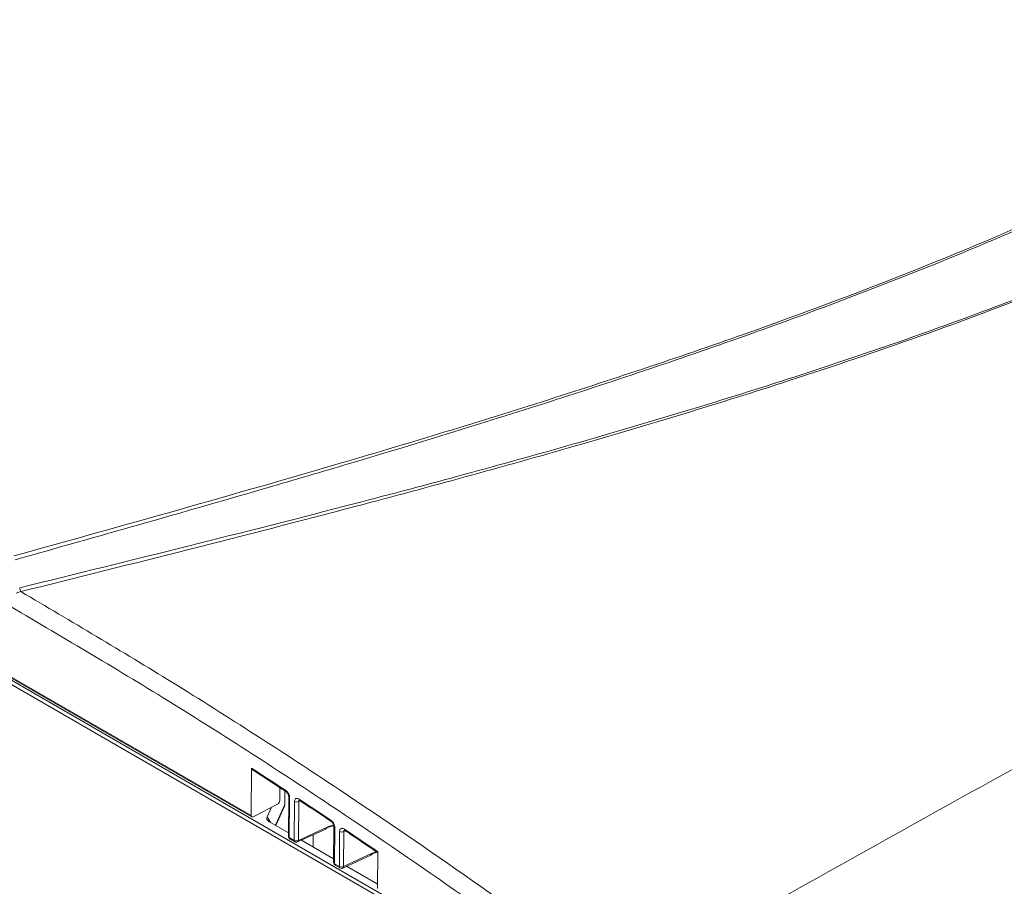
# Model space of a CAD drawing. Header units: millimetres. Extents: x 0 to 2100, y 0 to 1485.
# Tile 94 of 118: x 1414 to 1511, y 1115 to 1200. Entities that reach past the tile are written whole.
import ezdxf

# ---------------------------------------------------------------- set-up
doc = ezdxf.new("R2010")
doc.units = ezdxf.units.MM
doc.header["$LTSCALE"] = 5

msp = doc.modelspace()

# ---------------------------------------------------------------- linework, layer by layer
at = {"color": 7, "linetype": 'Continuous', "lineweight": 15}
for p, q in [((1311.083, 1194.166), (1464.888, 1105.376)), ((1464.711, 1105.072), (1310.906, 1193.861)), ((1338.763, 1178.503), (1436.865, 1121.87)), ((1338.822, 1178.366), (1436.931, 1121.729)), ((1414.36, 1143.755), (1413.892, 1143.588)), ((1436.902, 1126.494), (1436.865, 1121.87)), ((1439.68, 1123.329), (1439.69, 1124.587)), ((1439.689, 1124.43), (1439.745, 1124.551)), ((1440.186, 1122.969), (1440.182, 1124.267)), ((1440.55, 1123.729), (1440.523, 1119.823)), ((1439.457, 1122.97), (1437.088, 1121.739)), ((1439.276, 1120.898), (1440.144, 1122.769)), ((1440.638, 1123.606), (1440.611, 1119.7)), ((1441.083, 1119.427), (1441.113, 1123.229)), ((1441.526, 1123.221), (1441.496, 1119.419)), ((1438.443, 1121.747), (1438.869, 1122.665)), ((1440.525, 1120.177), (1438.61, 1121.283)), ((1441.421, 1119.275), (1444.233, 1120.575)), ((1441.496, 1119.419), (1444.308, 1120.719)), ((1442.928, 1119.972), (1442.937, 1118.785)), ((1444.967, 1120.816), (1444.942, 1117.271)), ((1445.055, 1120.694), (1445.03, 1117.149)), ((1445.503, 1116.876), (1445.53, 1120.301)), ((1445.943, 1120.292), (1445.915, 1116.868)), ((1440.611, 1119.7), (1441.083, 1119.427)), ((1440.673, 1119.561), (1441.145, 1119.288)), ((1444.945, 1117.626), (1441.791, 1119.446)), ((1445.841, 1116.724), (1448.652, 1118.024)), ((1445.915, 1116.868), (1448.727, 1118.168)), ((1449.248, 1114.721), (1449.274, 1118.314)), ((1445.03, 1117.149), (1445.503, 1116.876)), ((1445.092, 1117.009), (1445.565, 1116.737)), ((1449.122, 1115.214), (1446.21, 1116.895))]:
    msp.add_line(p, q, dxfattribs=at)
at = {"color": 8, "linetype": 'Continuous', "lineweight": 15}
for p, q in [((1440.177, 1122.931), (1440.173, 1124.273)), ((1439.243, 1120.917), (1440.177, 1122.931)), ((1441.675, 1123.289), (1441.526, 1123.221)), ((1438.443, 1121.747), (1438.758, 1121.197)), ((1446.091, 1120.36), (1445.943, 1120.292))]:
    msp.add_line(p, q, dxfattribs=at)
at = {"color": 7, "linetype": 'Continuous', "lineweight": 15}
for centre, radius, start, end in [((1415.007, 1144.165), 0.766, 182.59167, 212.35073), ((1441.328, 1123.645), 0.468, 242.65257, 295.02085), ((1445.745, 1120.716), 0.468, 242.65257, 295.02085), ((1440.823, 1119.821), 0.3, 179.59157, 240.00269), ((1441.298, 1119.843), 0.468, 242.65257, 295.02085), ((1441.295, 1119.548), 0.3, 240.00269, 294.8105), ((1445.242, 1117.269), 0.3, 179.59157, 240.00269), ((1445.718, 1117.292), 0.468, 242.65257, 295.02085), ((1445.715, 1116.996), 0.3, 240.00269, 294.8105)]:
    msp.add_arc(centre, radius, start, end, dxfattribs=at)
at = {"color": 8, "linetype": 'Continuous', "lineweight": 15}
for centre, radius, start, end in [((1440.373, 1124.298), 0.131, 167.99989, 233.61868), ((1440.693, 1123.738), 0.143, 182.88494, 247.37308), ((1440.096, 1122.969), 0.0895, 334.80561, 0.02848), ((1441.706, 1123.434), 0.138, 169.79938, 230.19166), ((1444.792, 1121.381), 0.128, 167.26237, 233.08564), ((1444.153, 1120.708), 0.155, 300.99964, 3.93996), ((1445.11, 1120.826), 0.143, 182.57004, 247.40451), ((1446.124, 1120.501), 0.136, 169.10217, 229.6087), ((1440.666, 1119.833), 0.144, 184.06865, 247.25347), ((1440.755, 1119.681), 0.146, 172.42624, 235.59338), ((1441.228, 1119.408), 0.146, 172.42624, 235.59338), ((1441.341, 1119.408), 0.155, 300.99964, 3.93996), ((1448.572, 1118.157), 0.155, 300.99964, 3.93996), ((1445.086, 1117.282), 0.144, 184.06865, 247.25347), ((1445.174, 1117.13), 0.146, 172.42624, 235.59338), ((1445.647, 1116.857), 0.146, 172.42624, 235.59338), ((1445.761, 1116.857), 0.155, 300.99964, 3.93996)]:
    msp.add_arc(centre, radius, start, end, dxfattribs=at)
at = {"color": 7, "linetype": 'Continuous', "lineweight": 15}
for centre, major_axis, ratio, start_param, end_param in [((1409.253, 653.837), (-293.146, 516.861), 0.582397, 5.437207, 5.445185), ((1439.457, 1123.215), (0.162, 0.253), 0.606761, 3.955979, 5.518049), ((1439.63, 1123.145), (-0.454, 0.462), 0.662505, 3.385804, 3.736736), ((1409.253, 653.837), (-293.146, 516.861), 0.582397, 5.426651, 5.434047), ((1437.088, 1121.984), (0.162, 0.253), 0.606761, 2.376456, 3.955979), ((1439.047, 1121.653), (0.634, 0.114), 0.699845, 2.68447, 3.833277), ((1443.949, 1117.463), (2.043, 3.149), 0.609027, 0.429495, 0.764611), ((1409.253, 653.837), (-293.146, 516.861), 0.582397, 5.415643, 5.42349), ((1448.369, 1114.912), (2.043, 3.149), 0.609027, 0.488134, 0.764611), ((1449.764, 1115.467), (0.793, 0.059), 0.459122, 3.734887, 3.975737)]:
    msp.add_ellipse(centre, major_axis=major_axis, ratio=ratio, start_param=start_param, end_param=end_param, dxfattribs=at)
at = {"color": 8, "linetype": 'Continuous', "lineweight": 15}
for centre, start_param in [((1444.15, 1117.334), 0.529353), ((1448.569, 1114.783), 0.586636)]:
    msp.add_ellipse(centre, major_axis=(2.192, 3.409), ratio=0.606761, start_param=start_param, end_param=0.762027, dxfattribs=at)
at = {"color": 7, "linetype": 'Continuous', "lineweight": 15}
for points, knots in [([(1413.666, 1147.244), (1424.425, 1150.242), (1442.019, 1155.145), (1466.019, 1162.449), (1484.298, 1168.539), (1500.647, 1174.626), (1515.069, 1180.654), (1528.818, 1187.19), (1541.699, 1194.262), (1553.375, 1201.854), (1563.785, 1209.907), (1573.297, 1218.22), (1582.194, 1226.769), (1590.711, 1235.45), (1598.892, 1243.958), (1606.943, 1252.222), (1615.027, 1260.194), (1623.563, 1268.004), (1632.819, 1275.672), (1643.102, 1283.047), (1654.412, 1290.07), (1666.471, 1296.667), (1680.64, 1303.539), (1697.023, 1310.561), (1715.597, 1317.703), (1734.653, 1324.429), (1754.002, 1330.877), (1766.989, 1335.087), (1773.479, 1337.19)], [0, 0, 0, 0, 0.071885, 0.117566, 0.163238, 0.198848, 0.234595, 0.270327, 0.305954, 0.341464, 0.376023, 0.410615, 0.445278, 0.479972, 0.514617, 0.546709, 0.578818, 0.610898, 0.642952, 0.676192, 0.709505, 0.74284, 0.776109, 0.820816, 0.865559, 0.910369, 0.95521, 1, 1, 1, 1]), ([(1773.625, 1336.806), (1765.536, 1334.215), (1749.355, 1329.031), (1725.311, 1320.962), (1705.705, 1313.763), (1690.467, 1307.578), (1678.858, 1302.49), (1667.198, 1296.885), (1655.6, 1290.666), (1644.589, 1283.938), (1634.358, 1276.675), (1624.811, 1268.941), (1615.915, 1260.858), (1607.434, 1252.536), (1598.43, 1243.31), (1588.76, 1233.243), (1578.009, 1222.458), (1568.398, 1213.672), (1560.075, 1206.867), (1553.45, 1201.899), (1546.4, 1197.118), (1538.886, 1192.539), (1530.934, 1188.18), (1522.552, 1183.987), (1513.8, 1179.97), (1501.645, 1174.83), (1485.811, 1168.857), (1466.136, 1162.251), (1450.07, 1157.319), (1432.627, 1152.184), (1421.868, 1149.149), (1413.796, 1146.872)], [0, 0, 0, 0, 0.0558164, 0.1116452, 0.1676267, 0.195715, 0.2238013, 0.2553665, 0.287022, 0.319033, 0.3517837, 0.3845416, 0.417982, 0.4515735, 0.4851805, 0.5283673, 0.5715598, 0.6148675, 0.6366162, 0.6583628, 0.6801905, 0.7020172, 0.72407, 0.7461245, 0.7687152, 0.791307, 0.836726, 0.882377, 0.9281061, 0.9460583, 1, 1, 1, 1]), ([(1414.241, 1144.13), (1425.206, 1146.831), (1443.415, 1151.317), (1468.503, 1158.109), (1488.857, 1164.236), (1504.913, 1169.748), (1516.854, 1174.366), (1525.646, 1178.069), (1534.208, 1182.019), (1542.52, 1186.248), (1550.437, 1190.757), (1558.887, 1196.168), (1567.618, 1202.561), (1576.524, 1209.964), (1586.271, 1218.918), (1596.746, 1229.431), (1606.915, 1240.061), (1615.963, 1249.321), (1623.935, 1257.145), (1632.323, 1264.774), (1641.306, 1272.167), (1651.086, 1279.262), (1661.793, 1286.091), (1673.335, 1292.608), (1685.606, 1298.871), (1698.382, 1304.834), (1712.143, 1310.783), (1726.818, 1316.717), (1747.536, 1324.666), (1763.368, 1330.394), (1773.927, 1334.214)], [0, 0, 0, 0, 0.07178, 0.119207, 0.166705, 0.209806, 0.23146, 0.253114, 0.275224, 0.297332, 0.319688, 0.342044, 0.37315, 0.40438, 0.435844, 0.483231, 0.530627, 0.562264, 0.593911, 0.625114, 0.65631, 0.687869, 0.719428, 0.752119, 0.784813, 0.817787, 0.850763, 0.888029, 0.925321, 1, 1, 1, 1]), ([(1774.085, 1333.833), (1763.537, 1330.061), (1747.71, 1324.403), (1726.974, 1316.521), (1710.78, 1310.017), (1694.142, 1302.783), (1679.154, 1295.514), (1666.607, 1288.71), (1656.309, 1282.524), (1645.58, 1275.27), (1634.78, 1266.802), (1624.797, 1257.81), (1616.106, 1249.291), (1605.803, 1238.744), (1595.694, 1228.139), (1585.115, 1217.692), (1576.746, 1209.992), (1567.748, 1202.505), (1558.27, 1195.554), (1548.226, 1189.261), (1537.787, 1183.604), (1526.602, 1178.291), (1514.746, 1173.325), (1502.315, 1168.671), (1486.987, 1163.478), (1468.618, 1157.91), (1443.541, 1151.05), (1425.322, 1146.495), (1414.36, 1143.755)], [0, 0, 0, 0, 0.074562, 0.111881, 0.149197, 0.19311, 0.237014, 0.266768, 0.29654, 0.326282, 0.366008, 0.405911, 0.437419, 0.468929, 0.53197, 0.563433, 0.594891, 0.626582, 0.658263, 0.686904, 0.715586, 0.744241, 0.773898, 0.803579, 0.83325, 0.880684, 0.928211, 1, 1, 1, 1]), ([(1482.12, 1110.083), (1492.074, 1115.65), (1512.214, 1126.913), (1542.908, 1143.882), (1573.954, 1161.202), (1604.445, 1179.073), (1634.39, 1197.127), (1666.088, 1216.083), (1700.113, 1236.015), (1736.353, 1256.984), (1772.74, 1277.807), (1796.983, 1291.515), (1809.009, 1298.315)], [0, 0, 0, 0, 0.09022, 0.18253, 0.277185, 0.371533, 0.464531, 0.557207, 0.667016, 0.779215, 0.890478, 1, 1, 1, 1]), ([(1414.36, 1143.755), (1419.298, 1140.838), (1429.685, 1134.704), (1444.416, 1125.195), (1458.544, 1115.577), (1467.205, 1109.275), (1471.537, 1106.122)], [0, 0, 0, 0, 0.258322, 0.54334, 0.771558, 1, 1, 1, 1]), ([(1470.635, 1104.605), (1470.055, 1105.034), (1465.434, 1108.443), (1456.751, 1114.667), (1443.209, 1123.903), (1428.426, 1133.434), (1417.7, 1139.739), (1412.415, 1142.845)], [0, 0, 0, 0, 0.030121, 0.239728, 0.449335, 0.728679, 1, 1, 1, 1]), ([(1436.965, 1126.358), (1436.952, 1126.366), (1436.923, 1126.387), (1436.904, 1126.439), (1436.902, 1126.48), (1436.902, 1126.494)], [0, 0, 0, 0, 0.330806, 0.77158, 1, 1, 1, 1]), ([(1436.963, 1126.355), (1437.233, 1126.181), (1438.343, 1125.465), (1439.453, 1124.742), (1440.294, 1124.194)], [0, 0, 0, 0, 0.242906, 1, 1, 1, 1]), ([(1440.638, 1123.606), (1440.638, 1123.632), (1440.635, 1123.715), (1440.596, 1123.869), (1440.509, 1124.052), (1440.387, 1124.216), (1440.293, 1124.289), (1440.246, 1124.325)], [0, 0, 0, 0, 0.10371, 0.327509, 0.55148, 0.775747, 1, 1, 1, 1]), ([(1440.295, 1124.192), (1440.301, 1124.189), (1440.323, 1124.176), (1440.38, 1124.123), (1440.448, 1124.037), (1440.507, 1123.929), (1440.541, 1123.826), (1440.551, 1123.756), (1440.55, 1123.735), (1440.55, 1123.731)], [0, 0, 0, 0, 0.057354, 0.224362, 0.408197, 0.598073, 0.792024, 0.955362, 1, 1, 1, 1]), ([(1440.144, 1122.783), (1440.158, 1122.814), (1440.183, 1122.873), (1440.185, 1122.938), (1440.186, 1122.969)], [0, 0, 0, 0, 0.527154, 1, 1, 1, 1]), ([(1441.57, 1123.458), (1441.529, 1123.481), (1441.44, 1123.53), (1441.311, 1123.541), (1441.203, 1123.492), (1441.129, 1123.387), (1441.118, 1123.282), (1441.113, 1123.229)], [0, 0, 0, 0, 0.177045, 0.382607, 0.588237, 0.794125, 1, 1, 1, 1]), ([(1441.562, 1123.354), (1441.562, 1123.354), (1441.554, 1123.352), (1441.573, 1123.355), (1441.604, 1123.335), (1441.618, 1123.326)], [0, 0, 0, 0, 0.0207882, 0.5713508, 1, 1, 1, 1]), ([(1441.617, 1123.328), (1441.875, 1123.158), (1442.907, 1122.479), (1443.939, 1121.794), (1444.713, 1121.28)], [0, 0, 0, 0, 0.2500001, 1, 1, 1, 1]), ([(1445.055, 1120.694), (1445.054, 1120.718), (1445.052, 1120.798), (1445.015, 1120.95), (1444.929, 1121.134), (1444.808, 1121.299), (1444.714, 1121.373), (1444.667, 1121.41)], [0, 0, 0, 0, 0.097375, 0.322763, 0.548317, 0.774165, 1, 1, 1, 1]), ([(1444.714, 1121.278), (1444.72, 1121.274), (1444.743, 1121.261), (1444.8, 1121.207), (1444.868, 1121.12), (1444.926, 1121.011), (1444.959, 1120.909), (1444.968, 1120.84), (1444.967, 1120.821), (1444.966, 1120.818)], [0, 0, 0, 0, 0.058154, 0.226827, 0.412443, 0.604117, 0.799228, 0.962896, 1, 1, 1, 1]), ([(1445.991, 1120.526), (1445.948, 1120.55), (1445.858, 1120.602), (1445.728, 1120.612), (1445.619, 1120.563), (1445.545, 1120.458), (1445.535, 1120.353), (1445.53, 1120.301)], [0, 0, 0, 0, 0.18228, 0.386526, 0.590847, 0.79543, 1, 1, 1, 1]), ([(1445.979, 1120.425), (1445.978, 1120.425), (1445.971, 1120.423), (1445.99, 1120.426), (1446.022, 1120.405), (1446.037, 1120.396)], [0, 0, 0, 0, 0.020315, 0.558054, 1, 1, 1, 1]), ([(1446.036, 1120.397), (1446.312, 1120.212), (1447.391, 1119.489), (1448.47, 1118.759), (1449.273, 1118.215)], [0, 0, 0, 0, 0.25576, 1, 1, 1, 1])]:
    msp.add_open_spline(points, degree=3, knots=knots, dxfattribs=at)
at = {"color": 8, "linetype": 'Continuous', "lineweight": 15}
for points, knots in [([(1441.526, 1123.221), (1441.528, 1123.246), (1441.532, 1123.297), (1441.554, 1123.339), (1441.574, 1123.348), (1441.577, 1123.349)], [0, 0, 0, 0, 0.470369, 0.939941, 1, 1, 1, 1]), ([(1445.943, 1120.292), (1445.944, 1120.317), (1445.948, 1120.368), (1445.97, 1120.41), (1445.991, 1120.419), (1445.993, 1120.42)], [0, 0, 0, 0, 0.470052, 0.939289, 1, 1, 1, 1])]:
    msp.add_open_spline(points, degree=3, knots=knots, dxfattribs=at)

doc.saveas('drawing.dxf')
